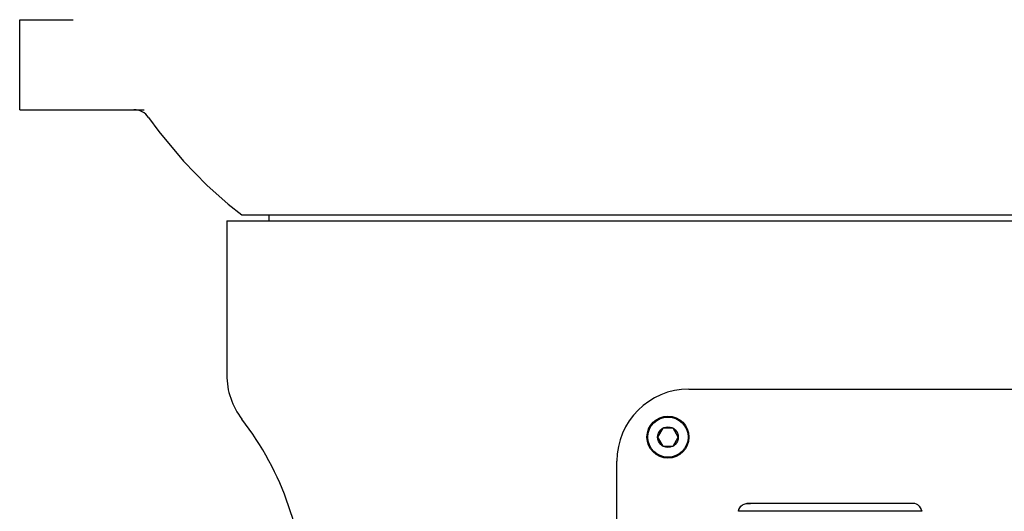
# Model space of a CAD drawing. Header units: millimetres. Extents: x 7426 to 8300, y 124 to 421.
# Tile 10 of 130: x 7938.31 to 7946.51, y 230.85 to 234.94. Entities that reach past the tile are written whole.
import ezdxf

# ---------------------------------------------------------------- set-up
doc = ezdxf.new("R2010")
doc.units = ezdxf.units.MM
doc.layers.add('外形图', color=7, linetype='Continuous')

msp = doc.modelspace()

# ---------------------------------------------------------------- linework, layer by layer
at = {"layer": '外形图', "linetype": 'Continuous'}
for p, q in [((7938.3097, 234.9432), (7938.7561, 234.9432)), ((7938.3097, 234.1932), (7938.3097, 234.9432)), ((7938.3097, 234.1932), (7939.3467, 234.1932)), ((7940.0347, 233.2682), (7947.1574, 233.2682)), ((7940.0347, 233.2682), (7940.0347, 231.986)), ((7940.1597, 233.3182), (7955.6599, 233.3182)), ((7940.3847, 233.3182), (7940.3847, 233.2682)), ((7943.8848, 231.8682), (7951.9349, 231.8682)), ((7943.6668, 231.5426), (7943.6238, 231.4682)), ((7943.7528, 231.5426), (7943.6668, 231.5426)), ((7943.7958, 231.4682), (7943.7528, 231.5426)), ((7943.6238, 231.4682), (7943.6668, 231.3937)), ((7943.7528, 231.3937), (7943.7958, 231.4682)), ((7943.6668, 231.3937), (7943.7528, 231.3937)), ((7943.2848, 223.118), (7943.2848, 231.2681)), ((7945.7516, 230.9156), (7944.368, 230.9156)), ((7945.8232, 230.8508), (7944.2964, 230.8508))]:
    msp.add_line(p, q, dxfattribs=at)
msp.add_lwpolyline([(7939.384, 234.1302), (7939.4699, 234.0134), (7939.6754, 233.7643), (7939.8672, 233.5659), (7940.0473, 233.4062), (7940.1597, 233.3182)], dxfattribs=at)
for radius in [0.175, 0.1675, 0.086]:
    msp.add_circle((7943.7098, 231.4682), radius, dxfattribs=at)
for centre, radius, start, end in [((7939.2618, 234.0432), 0.15, 35.4417, 89.97849), ((7940.6348, 231.986), 0.6, 180, 217.78433), ((7943.8848, 231.2681), 0.6, 90, 180), ((7938.1847, 230.0866), 2.5, 0, 37.78433)]:
    msp.add_arc(centre, radius, start, end, dxfattribs=at)
for points in [[(7944.2964, 230.8508), (7944.2995, 230.8714), (7944.3129, 230.8914), (7944.3296, 230.9039)], [(7944.3296, 230.9039), (7944.3471, 230.917), (7944.3737, 230.9176), (7944.3948, 230.9118)], [(7945.79, 230.9039), (7945.7762, 230.9142), (7945.7561, 230.9193), (7945.7394, 230.9148)], [(7945.79, 230.9039), (7945.8068, 230.8914), (7945.8202, 230.8714), (7945.8232, 230.8508)]]:
    msp.add_open_spline(points, degree=3, dxfattribs=at)

doc.saveas('drawing.dxf')
